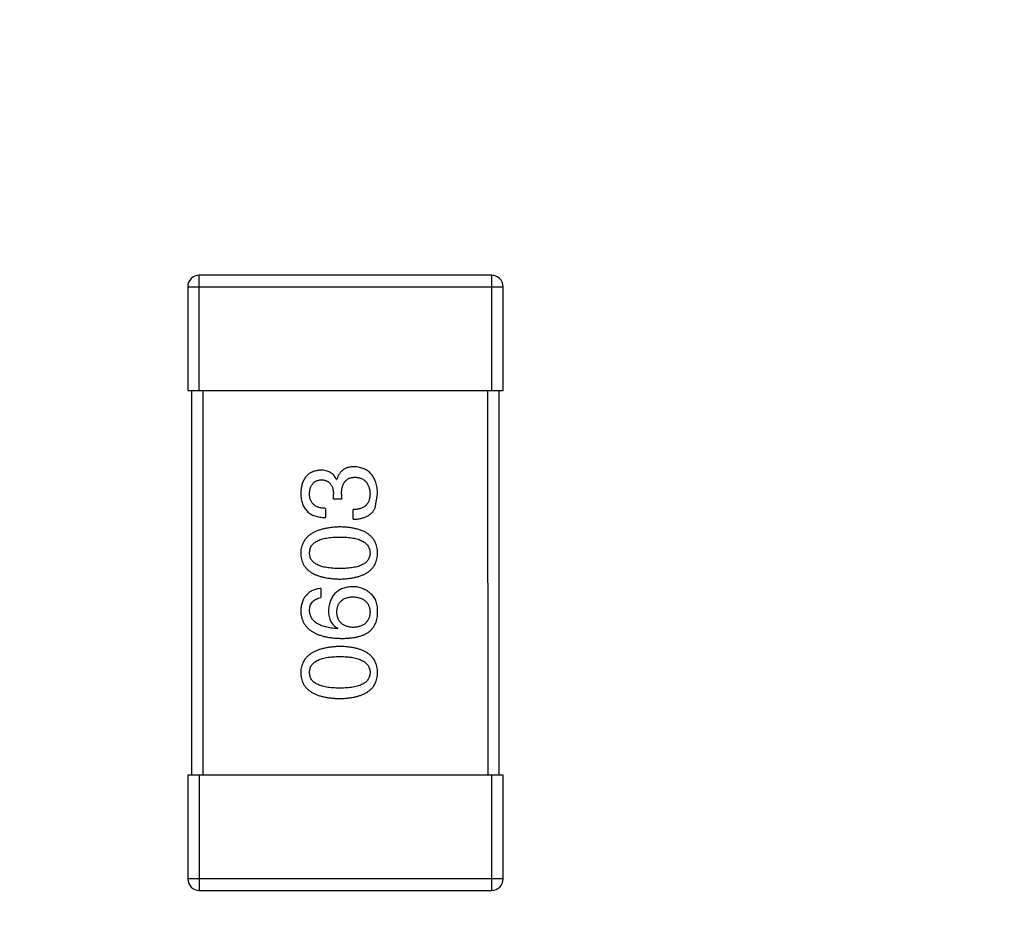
# Model space of a CAD drawing. Header units: millimetres. Extents: x -49 to 165, y -182 to -55.
# Tile 54 of 93: x 132.2 to 134.76, y -136.98 to -134.62. Entities that reach past the tile are written whole.
import ezdxf

# ---------------------------------------------------------------- set-up
doc = ezdxf.new("R2010")
doc.units = ezdxf.units.MM
doc.header["$LTSCALE"] = 1.21
doc.header["$MEASUREMENT"] = 0
doc.header["$PDMODE"] = 3
doc.header["$PDSIZE"] = 0.3125
doc.layers.get('0').update_dxf_attribs({"linetype": 'CONTINUOUS'})
doc.layers.get('DEFPOINTS').update_dxf_attribs({"linetype": 'CONTINUOUS'})
doc.layers.add('Dim', color=3, linetype='CONTINUOUS', lineweight=25)
doc.styles.get("Standard").update_dxf_attribs({"font": 'txt', "width": 0.8})
doc.dimstyles.get("Standard").update_dxf_attribs({"dimtxt": 0.15625, "dimasz": 0.1875, "dimexe": 0.125, "dimexo": 0.0625, "dimgap": 0.09, "dimtad": 0, "dimtih": 1, "dimtoh": 1, "dimzin": 4, "dimdsep": 46, "dimtxsty": 'Standard', "dimblk": '_FILLED', "dimblk1": '_FILLED', "dimblk2": '_FILLED', "dimcen": 0.09, "dimazin": 1, "dimtp": 0.01, "dimtm": 0.01, "dimtfac": 1, "dimtofl": 0, "dimtmove": 0, "dimatfit": 3, "dimldrblk": '_FILLED', "dimfxl": 1, "dimtolj": 1, "dimtzin": 4, "dimarcsym": 0})

# ---------------------------------------------------------------- blocks, each defined once
blk = doc.blocks.new('_FILLED')
at = {"color": 0, "linetype": 'ByBlock'}
blk.add_solid([(0, 0), (-1, 0.1667), (-1, -0.1667)], dxfattribs=at)
blk = doc.blocks.new('*D78')
at = {"layer": 'DEFPOINTS', "color": 0}
for p in [(146.8002, -131.0672), (123.0081, -153.3778), (123.0081, -165.0068)]:
    blk.add_point(p, dxfattribs=at)
at = {"layer": 'Dim', "color": 0, "lineweight": -2}
for p, q in [((146.8002, -131.1297), (146.8002, -165.1318)), ((123.0081, -153.4403), (123.0081, -165.1318)), ((124.5081, -165.0068), (133.0142, -165.0068)), ((145.3002, -165.0068), (136.7942, -165.0068))]:
    blk.add_line(p, q, dxfattribs=at)
at = {"layer": 'Dim', "color": 0, "lineweight": -2, "xscale": 1.5, "yscale": 1.5, "zscale": 1.5, "rotation": 180}
blk.add_blockref('_FILLED', (123.0081, -165.0068), dxfattribs=at)
at = {"layer": 'Dim', "color": 0, "lineweight": -2, "xscale": 1.5, "yscale": 1.5, "zscale": 1.5}
blk.add_blockref('_FILLED', (146.8002, -165.0068), dxfattribs=at)
at = {"layer": 'Dim', "color": 0, "insert": (134.9042, -165.0068), "char_height": 1.5, "attachment_point": 5, "line_spacing_factor": 1.5}
blk.add_mtext('\\A1;23.8', dxfattribs=at)
blk = doc.blocks.new('*D80')
at = {"layer": 'DEFPOINTS', "color": 0}
for p in [(95.7094, -126.5744), (123.0081, -126.5744), (150.6978, -126.5744), (95.977, -134.8087), (104.0987, -139.2733)]:
    blk.add_point(p, dxfattribs=at)
at = {"layer": 'Dim', "color": 0, "lineweight": -2}
for p, q in [((95.6469, -126.5744), (94.6256, -126.5744)), ((104.0468, -139.3081), (99.4459, -142.398))]:
    blk.add_line(p, q, dxfattribs=at)
for start, end in [(183.04181, 193.91939), (199.96454, 210.84213)]:
    blk.add_arc((123.0081, -126.5744), 28.2575, start, end, dxfattribs=at)
at = {"layer": 'Dim', "color": 0, "lineweight": -2, "xscale": 1.5, "yscale": 1.5, "zscale": 1.5}
for p, rotation in [((94.7506, -126.5744), 91.52090279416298), ((99.5496, -142.3283), 302.3630280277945)]:
    blk.add_blockref('_FILLED', p, dxfattribs=dict(at, rotation=rotation))
at = {"layer": 'Dim', "color": 0, "insert": (95.977, -134.8087), "char_height": 1.5, "attachment_point": 5, "rotation": 286.942}
blk.add_mtext('\\A1;34%%d', dxfattribs=at)

msp = doc.modelspace()

# ---------------------------------------------------------------- linework, layer by layer
at = {"color": 6, "linetype": 'Continuous'}
for p, q in [((133.4274, -135.2869), (132.6674, -135.2869)), ((132.6674, -135.5869), (132.6674, -135.2869)), ((133.4274, -135.2869), (133.4274, -135.5869)), ((132.6374, -135.3169), (133.4574, -135.3169)), ((132.6374, -135.3169), (132.6374, -135.5869)), ((133.4574, -135.5869), (133.4574, -135.3169)), ((132.6374, -135.5869), (133.4574, -135.5869)), ((132.6474, -135.5869), (132.6475, -136.5869)), ((132.6775, -136.5869), (132.6774, -135.5869)), ((133.4174, -135.5869), (133.4175, -136.5869)), ((133.4475, -136.5869), (133.4474, -135.5869)), ((133.0241, -135.8178), (133.0252, -135.8178)), ((133.0165, -135.8692), (133.0165, -135.8561)), ((133.0372, -135.8571), (133.0372, -135.8692)), ((133.1246, -135.8921), (133.1312, -135.856)), ((133.0372, -135.8692), (133.0165, -135.8692)), ((132.9957, -135.8932), (132.9957, -135.9173)), ((133.0678, -135.9216), (133.0678, -135.8965)), ((132.9837, -136.1014), (132.9837, -136.1254)), ((133.0274, -136.2052), (133.0263, -136.2063)), ((133.4575, -136.5869), (132.6375, -136.5869)), ((132.6375, -136.5869), (132.6375, -136.8569)), ((132.6675, -136.8869), (132.6675, -136.5869)), ((133.4275, -136.5869), (133.4275, -136.8869)), ((133.4575, -136.8569), (133.4575, -136.5869)), ((133.4575, -136.8569), (132.6375, -136.8569)), ((132.6675, -136.8869), (133.4275, -136.8869))]:
    msp.add_line(p, q, dxfattribs=at)
at = {"color": 7, "linetype": 'Continuous'}
msp.add_arc((123.0081, -126.5744), 24.48, 100.97933, 79.01595, dxfattribs=at)
at = {"color": 6, "linetype": 'Continuous'}
for centre, start, end in [((132.6674, -135.3169), 90.0045, 180.0045), ((133.4274, -135.3169), 0.0045, 90.0045), ((132.6675, -136.8569), 180.0045, 270.0045), ((133.4275, -136.8569), 270.0045, 0.0045)]:
    msp.add_arc(centre, 0.03, start, end, dxfattribs=at)
for points, knots in [([(133.07, -135.785), (133.0686, -135.785), (133.0658, -135.7851), (133.0617, -135.7855), (133.0578, -135.7861), (133.0541, -135.787), (133.0506, -135.7881), (133.0473, -135.7896), (133.0442, -135.7912), (133.0413, -135.7931), (133.0386, -135.7953), (133.0361, -135.7978), (133.0338, -135.8005), (133.0316, -135.8035), (133.0297, -135.8067), (133.0279, -135.8101), (133.0265, -135.8139), (133.0256, -135.8165), (133.0252, -135.8178)], [0, 0, 0, 0, 0.071215, 0.138707, 0.20396, 0.266995, 0.327734, 0.387609, 0.445602, 0.503345, 0.561136, 0.618597, 0.677672, 0.738255, 0.799989, 0.863961, 0.930555, 1, 1, 1, 1]), ([(133.1312, -135.856), (133.1311, -135.8533), (133.1308, -135.848), (133.1299, -135.8402), (133.1285, -135.833), (133.1267, -135.8263), (133.1244, -135.82), (133.1217, -135.8143), (133.1185, -135.8091), (133.1149, -135.8043), (133.1108, -135.8001), (133.1063, -135.7964), (133.1013, -135.7932), (133.0959, -135.7906), (133.0901, -135.7884), (133.0838, -135.7867), (133.0771, -135.7855), (133.0724, -135.7852), (133.07, -135.785)], [0, 0, 0, 0, 0.078078, 0.151942, 0.221594, 0.28726, 0.350176, 0.409768, 0.467648, 0.523784, 0.578904, 0.634014, 0.689819, 0.746826, 0.805875, 0.867063, 0.931764, 1, 1, 1, 1]), ([(132.9826, -135.7938), (132.9806, -135.7939), (132.9767, -135.7943), (132.9711, -135.7953), (132.9658, -135.7968), (132.9609, -135.7986), (132.9564, -135.801), (132.9523, -135.8037), (132.9484, -135.8068), (132.945, -135.8104), (132.942, -135.8144), (132.9394, -135.8188), (132.937, -135.8236), (132.9352, -135.8289), (132.9336, -135.8345), (132.9324, -135.8406), (132.9315, -135.8471), (132.9313, -135.8516), (132.9312, -135.8539)], [0, 0, 0, 0, 0.067521, 0.132139, 0.193339, 0.252064, 0.309083, 0.364848, 0.420021, 0.475612, 0.532002, 0.589602, 0.649896, 0.712634, 0.778603, 0.848416, 0.922155, 1, 1, 1, 1]), ([(133.0241, -135.8178), (133.0231, -135.8159), (133.0213, -135.8122), (133.0176, -135.8072), (133.0132, -135.803), (133.0083, -135.7996), (133.0027, -135.797), (132.9965, -135.7951), (132.9897, -135.7939), (132.985, -135.7938), (132.9826, -135.7938)], [0, 0, 0, 0, 0.125227, 0.244792, 0.361427, 0.478215, 0.59667, 0.722058, 0.856314, 1, 1, 1, 1]), ([(132.9542, -135.855), (132.9542, -135.8536), (132.9543, -135.8509), (132.9548, -135.8471), (132.9555, -135.8434), (132.9564, -135.84), (132.9575, -135.8369), (132.9589, -135.834), (132.9605, -135.8314), (132.9623, -135.829), (132.9643, -135.8268), (132.9666, -135.825), (132.9691, -135.8233), (132.9718, -135.8219), (132.9747, -135.8208), (132.9779, -135.8199), (132.9812, -135.8192), (132.9836, -135.819), (132.9848, -135.8189)], [0, 0, 0, 0, 0.078051, 0.151197, 0.220412, 0.286742, 0.34933, 0.409464, 0.467368, 0.52298, 0.578639, 0.633998, 0.690142, 0.746855, 0.805868, 0.867776, 0.932345, 1, 1, 1, 1]), ([(132.9848, -135.8189), (132.986, -135.819), (132.9884, -135.8191), (132.9919, -135.8196), (132.9952, -135.8204), (132.9982, -135.8215), (133.001, -135.8229), (133.0036, -135.8246), (133.0059, -135.8265), (133.008, -135.8287), (133.0099, -135.8312), (133.0115, -135.8339), (133.013, -135.8369), (133.0141, -135.8402), (133.015, -135.8438), (133.0158, -135.8477), (133.0163, -135.8518), (133.0164, -135.8546), (133.0165, -135.8561)], [0, 0, 0, 0, 0.067741, 0.131599, 0.192143, 0.249977, 0.306453, 0.361639, 0.416449, 0.471489, 0.527582, 0.584873, 0.644974, 0.70814, 0.77492, 0.845909, 0.920585, 1, 1, 1, 1]), ([(133.0372, -135.8571), (133.0372, -135.8553), (133.0373, -135.8518), (133.0377, -135.8468), (133.0384, -135.842), (133.0394, -135.8376), (133.0406, -135.8336), (133.0422, -135.8298), (133.044, -135.8265), (133.0462, -135.8235), (133.0486, -135.8209), (133.0513, -135.8186), (133.0542, -135.8166), (133.0575, -135.815), (133.0611, -135.8138), (133.0649, -135.8129), (133.069, -135.8124), (133.0718, -135.8124), (133.0733, -135.8123)], [0, 0, 0, 0, 0.082495, 0.159728, 0.232496, 0.300725, 0.365163, 0.425859, 0.483728, 0.538892, 0.592921, 0.646195, 0.699968, 0.754746, 0.811387, 0.870806, 0.933482, 1, 1, 1, 1]), ([(133.0733, -135.8123), (133.0747, -135.8124), (133.0776, -135.8127), (133.0817, -135.8134), (133.0856, -135.8144), (133.0892, -135.8157), (133.0925, -135.8174), (133.0956, -135.8192), (133.0984, -135.8215), (133.101, -135.824), (133.1032, -135.8269), (133.1052, -135.83), (133.107, -135.8334), (133.1084, -135.8372), (133.1096, -135.8412), (133.1105, -135.8455), (133.1112, -135.8501), (133.1114, -135.8533), (133.1115, -135.855)], [0, 0, 0, 0, 0.068514, 0.133941, 0.195994, 0.255362, 0.312994, 0.369441, 0.424687, 0.480522, 0.537148, 0.594801, 0.654411, 0.716817, 0.781981, 0.850498, 0.923306, 1, 1, 1, 1]), ([(132.9312, -135.8539), (132.9313, -135.8564), (132.9314, -135.8613), (132.9324, -135.8684), (132.9337, -135.875), (132.9355, -135.8811), (132.9378, -135.8868), (132.9407, -135.892), (132.944, -135.8967), (132.9478, -135.9009), (132.9521, -135.9047), (132.9569, -135.908), (132.9622, -135.9107), (132.968, -135.913), (132.9742, -135.9148), (132.9809, -135.9161), (132.9882, -135.917), (132.9931, -135.9172), (132.9957, -135.9173)], [0, 0, 0, 0, 0.073232, 0.142595, 0.207997, 0.270074, 0.329156, 0.386529, 0.441846, 0.496976, 0.551877, 0.607941, 0.665637, 0.725446, 0.788542, 0.855101, 0.925196, 1, 1, 1, 1]), ([(132.9957, -135.8932), (132.994, -135.8931), (132.9908, -135.893), (132.986, -135.8924), (132.9816, -135.8917), (132.9776, -135.8905), (132.9738, -135.8891), (132.9704, -135.8874), (132.9673, -135.8854), (132.9645, -135.8832), (132.962, -135.8806), (132.9599, -135.8778), (132.9581, -135.8747), (132.9567, -135.8713), (132.9555, -135.8676), (132.9547, -135.8636), (132.9542, -135.8594), (132.9542, -135.8565), (132.9542, -135.855)], [0, 0, 0, 0, 0.078134, 0.15164, 0.221358, 0.286689, 0.348614, 0.407697, 0.464247, 0.520153, 0.574432, 0.629291, 0.684538, 0.742032, 0.801329, 0.863637, 0.930123, 1, 1, 1, 1]), ([(133.1115, -135.855), (133.1115, -135.8566), (133.1115, -135.8598), (133.1109, -135.8644), (133.1101, -135.8687), (133.1089, -135.8727), (133.1074, -135.8764), (133.1055, -135.8798), (133.1032, -135.8828), (133.1007, -135.8856), (133.0977, -135.8881), (133.0945, -135.8902), (133.0908, -135.8921), (133.0869, -135.8936), (133.0826, -135.8948), (133.078, -135.8957), (133.073, -135.8963), (133.0696, -135.8964), (133.0678, -135.8965)], [0, 0, 0, 0, 0.071272, 0.13882, 0.201858, 0.262757, 0.320043, 0.376709, 0.431462, 0.486034, 0.541209, 0.597703, 0.65589, 0.717768, 0.782056, 0.850407, 0.92277, 1, 1, 1, 1]), ([(133.0678, -135.9216), (133.0696, -135.9216), (133.0731, -135.9214), (133.0782, -135.921), (133.0831, -135.9203), (133.0877, -135.9194), (133.0921, -135.9183), (133.0963, -135.917), (133.1002, -135.9155), (133.1039, -135.9138), (133.1073, -135.9118), (133.1105, -135.9097), (133.1135, -135.9073), (133.1162, -135.9047), (133.1187, -135.9019), (133.1209, -135.8988), (133.123, -135.8956), (133.1241, -135.8933), (133.1246, -135.8921)], [0, 0, 0, 0, 0.078937, 0.154495, 0.226898, 0.296844, 0.363348, 0.427781, 0.48946, 0.549586, 0.607902, 0.664733, 0.720805, 0.776157, 0.831175, 0.886736, 0.943094, 1, 1, 1, 1]), ([(133.0329, -135.9415), (133.0288, -135.9417), (133.021, -135.9421), (133.0097, -135.9432), (132.9992, -135.9448), (132.9894, -135.9469), (132.9803, -135.9494), (132.972, -135.9524), (132.9645, -135.9559), (132.9577, -135.96), (132.9517, -135.9644), (132.9464, -135.9694), (132.9419, -135.9749), (132.9382, -135.9808), (132.9353, -135.9873), (132.9331, -135.9942), (132.9317, -136.0016), (132.9314, -136.0067), (132.9312, -136.0093)], [0, 0, 0, 0, 0.088475, 0.171606, 0.249595, 0.322626, 0.391327, 0.455765, 0.516374, 0.573675, 0.628522, 0.681161, 0.732559, 0.783563, 0.83504, 0.887639, 0.942585, 1, 1, 1, 1]), ([(133.1312, -136.0093), (133.1311, -136.0066), (133.1309, -136.0015), (133.1296, -135.994), (133.1276, -135.987), (133.1248, -135.9804), (133.1213, -135.9744), (133.117, -135.9689), (133.1119, -135.9639), (133.1061, -135.9594), (133.0995, -135.9554), (133.0922, -135.9519), (133.0841, -135.9489), (133.0753, -135.9465), (133.0658, -135.9444), (133.0555, -135.943), (133.0444, -135.9419), (133.0368, -135.9417), (133.0329, -135.9415)], [0, 0, 0, 0, 0.059134, 0.115603, 0.169236, 0.221572, 0.273254, 0.32474, 0.377319, 0.431815, 0.488555, 0.548609, 0.612242, 0.680182, 0.75251, 0.829782, 0.91231, 1, 1, 1, 1]), ([(132.9542, -136.0093), (132.9542, -136.0076), (132.9544, -136.0044), (132.9553, -135.9996), (132.9568, -135.9952), (132.959, -135.991), (132.9618, -135.9873), (132.9652, -135.9839), (132.9693, -135.9808), (132.9739, -135.978), (132.9792, -135.9756), (132.985, -135.9735), (132.9915, -135.9717), (132.9986, -135.9703), (133.0063, -135.9691), (133.0146, -135.9683), (133.0235, -135.9679), (133.0297, -135.9678), (133.0329, -135.9678)], [0, 0, 0, 0, 0.050604, 0.098688, 0.145699, 0.191791, 0.238625, 0.286717, 0.337546, 0.391814, 0.449755, 0.512106, 0.579685, 0.652048, 0.730262, 0.814146, 0.904281, 1, 1, 1, 1]), ([(133.0329, -135.9678), (133.036, -135.9678), (133.0421, -135.9679), (133.0509, -135.9683), (133.0591, -135.9691), (133.0667, -135.9703), (133.0737, -135.9717), (133.0802, -135.9735), (133.086, -135.9756), (133.0913, -135.978), (133.0959, -135.9808), (133.1, -135.9839), (133.1035, -135.9873), (133.1063, -135.9911), (133.1085, -135.9951), (133.1102, -135.9996), (133.1112, -136.0043), (133.1114, -136.0076), (133.1115, -136.0093)], [0, 0, 0, 0, 0.094834, 0.184067, 0.267029, 0.344713, 0.417334, 0.484367, 0.546941, 0.604717, 0.65953, 0.710539, 0.759381, 0.806382, 0.853027, 0.900623, 0.949121, 1, 1, 1, 1]), ([(132.9312, -136.0093), (132.9313, -136.012), (132.9316, -136.0171), (132.9329, -136.0247), (132.935, -136.0316), (132.9378, -136.0382), (132.9415, -136.0442), (132.946, -136.0497), (132.9512, -136.0547), (132.9572, -136.0592), (132.964, -136.0632), (132.9716, -136.0667), (132.9799, -136.0697), (132.989, -136.0721), (132.9989, -136.0742), (133.0095, -136.0756), (133.0209, -136.0767), (133.0288, -136.0769), (133.0329, -136.0771)], [0, 0, 0, 0, 0.057911, 0.113262, 0.165956, 0.217443, 0.268511, 0.319665, 0.372, 0.426129, 0.483365, 0.543779, 0.607756, 0.676562, 0.749704, 0.827713, 0.911177, 1, 1, 1, 1]), ([(133.0329, -136.0497), (133.0297, -136.0497), (133.0235, -136.0497), (133.0146, -136.0492), (133.0063, -136.0484), (132.9986, -136.0474), (132.9915, -136.0459), (132.985, -136.0442), (132.9792, -136.0421), (132.9739, -136.0398), (132.9693, -136.0371), (132.9652, -136.0341), (132.9618, -136.0307), (132.959, -136.0271), (132.9568, -136.0231), (132.9553, -136.0188), (132.9544, -136.0141), (132.9542, -136.0109), (132.9542, -136.0093)], [0, 0, 0, 0, 0.096452, 0.187278, 0.271765, 0.350519, 0.423437, 0.491321, 0.554011, 0.612224, 0.666281, 0.717003, 0.764884, 0.811423, 0.856783, 0.902993, 0.950236, 1, 1, 1, 1]), ([(133.0329, -136.0771), (133.0368, -136.0769), (133.0444, -136.0767), (133.0555, -136.0756), (133.0658, -136.0742), (133.0753, -136.0721), (133.0841, -136.0697), (133.0922, -136.0667), (133.0995, -136.0632), (133.1061, -136.0592), (133.1119, -136.0547), (133.117, -136.0497), (133.1213, -136.0442), (133.1248, -136.0382), (133.1276, -136.0316), (133.1296, -136.0246), (133.1309, -136.0171), (133.1311, -136.0119), (133.1312, -136.0093)], [0, 0, 0, 0, 0.087693, 0.170223, 0.247496, 0.319826, 0.387768, 0.451403, 0.511459, 0.568358, 0.622671, 0.675251, 0.726739, 0.778422, 0.830759, 0.884394, 0.940865, 1, 1, 1, 1]), ([(133.1115, -136.0093), (133.1115, -136.0109), (133.1114, -136.0141), (133.1104, -136.0188), (133.1089, -136.0231), (133.1067, -136.0271), (133.1039, -136.0307), (133.1005, -136.0341), (133.0965, -136.0371), (133.0918, -136.0398), (133.0865, -136.0421), (133.0807, -136.0442), (133.0742, -136.0459), (133.0671, -136.0473), (133.0594, -136.0484), (133.0511, -136.0492), (133.0422, -136.0497), (133.036, -136.0497), (133.0329, -136.0497)], [0, 0, 0, 0, 0.049766, 0.097012, 0.143225, 0.188786, 0.235079, 0.282962, 0.333687, 0.387747, 0.445963, 0.508657, 0.576545, 0.649868, 0.72822, 0.812712, 0.903543, 1, 1, 1, 1]), ([(132.9837, -136.1014), (132.9817, -136.1016), (132.9778, -136.1021), (132.9722, -136.1034), (132.9669, -136.1049), (132.962, -136.1069), (132.9574, -136.1093), (132.9532, -136.112), (132.9494, -136.1151), (132.9459, -136.1185), (132.9428, -136.1223), (132.94, -136.1265), (132.9376, -136.1311), (132.9356, -136.136), (132.934, -136.1413), (132.9327, -136.147), (132.9318, -136.153), (132.9314, -136.1572), (132.9312, -136.1593)], [0, 0, 0, 0, 0.06947, 0.136096, 0.199592, 0.260665, 0.319672, 0.377156, 0.433415, 0.489984, 0.546535, 0.604276, 0.663499, 0.725182, 0.788953, 0.855683, 0.926216, 1, 1, 1, 1]), ([(133.0656, -136.097), (133.0633, -136.0971), (133.0587, -136.0973), (133.0521, -136.0983), (133.0459, -136.0997), (133.0401, -136.1015), (133.0347, -136.1039), (133.0297, -136.1067), (133.0252, -136.1099), (133.021, -136.1136), (133.0174, -136.1177), (133.014, -136.1223), (133.0112, -136.1274), (133.0088, -136.1329), (133.0068, -136.1388), (133.0052, -136.1452), (133.004, -136.1521), (133.0036, -136.1568), (133.0034, -136.1593)], [0, 0, 0, 0, 0.071527, 0.139094, 0.20346, 0.264939, 0.323904, 0.381383, 0.437591, 0.493343, 0.549401, 0.606085, 0.664838, 0.725424, 0.788712, 0.855452, 0.925772, 1, 1, 1, 1]), ([(133.1148, -136.1166), (133.1131, -136.1151), (133.1097, -136.112), (133.1041, -136.108), (133.0983, -136.1046), (133.0922, -136.1018), (133.0859, -136.0996), (133.0794, -136.0981), (133.0726, -136.0972), (133.068, -136.097), (133.0656, -136.097)], [0, 0, 0, 0, 0.129393, 0.255335, 0.378531, 0.500878, 0.622934, 0.746191, 0.87096, 1, 1, 1, 1]), ([(133.1312, -136.1658), (133.1313, -136.163), (133.1314, -136.1576), (133.1307, -136.1498), (133.1296, -136.1426), (133.1278, -136.1361), (133.1255, -136.1302), (133.1225, -136.1251), (133.1191, -136.1204), (133.1162, -136.1179), (133.1148, -136.1166)], [0, 0, 0, 0, 0.156782, 0.301945, 0.436395, 0.561474, 0.678489, 0.78853, 0.894967, 1, 1, 1, 1]), ([(132.9542, -136.1593), (132.9542, -136.157), (132.9544, -136.1527), (132.9558, -136.1466), (132.9581, -136.1411), (132.9614, -136.1364), (132.9657, -136.1325), (132.9708, -136.1293), (132.9769, -136.1269), (132.9814, -136.1259), (132.9837, -136.1254)], [0, 0, 0, 0, 0.136586, 0.261496, 0.378089, 0.490612, 0.605522, 0.725767, 0.8561, 1, 1, 1, 1]), ([(133.0252, -136.1625), (133.0253, -136.161), (133.0254, -136.1581), (133.026, -136.1539), (133.0269, -136.1499), (133.0281, -136.1462), (133.0297, -136.1428), (133.0315, -136.1396), (133.0337, -136.1367), (133.0361, -136.1341), (133.0389, -136.1318), (133.0419, -136.1297), (133.0453, -136.1279), (133.049, -136.1264), (133.053, -136.1252), (133.0573, -136.1242), (133.0619, -136.1235), (133.0651, -136.1233), (133.0667, -136.1232)], [0, 0, 0, 0, 0.069884, 0.136529, 0.199638, 0.259844, 0.317774, 0.374356, 0.430026, 0.485148, 0.5409, 0.597889, 0.657472, 0.718614, 0.783613, 0.85129, 0.923712, 1, 1, 1, 1]), ([(133.0667, -136.1232), (133.0685, -136.1233), (133.0718, -136.1235), (133.0767, -136.1242), (133.0812, -136.1252), (133.0855, -136.1263), (133.0894, -136.1278), (133.093, -136.1295), (133.0963, -136.1315), (133.0993, -136.1338), (133.1019, -136.1363), (133.1043, -136.1391), (133.1063, -136.1422), (133.108, -136.1455), (133.1094, -136.1491), (133.1105, -136.153), (133.1112, -136.1571), (133.1114, -136.16), (133.1116, -136.1615)], [0, 0, 0, 0, 0.078863, 0.153308, 0.223539, 0.289857, 0.35341, 0.413572, 0.471721, 0.528235, 0.584279, 0.638781, 0.69466, 0.751251, 0.809198, 0.869697, 0.933318, 1, 1, 1, 1]), ([(132.9312, -136.1593), (132.9314, -136.1621), (132.9317, -136.1676), (132.9332, -136.1756), (132.9355, -136.1831), (132.9385, -136.1901), (132.9424, -136.1965), (132.9471, -136.2024), (132.9526, -136.2077), (132.9589, -136.2124), (132.9659, -136.2167), (132.9738, -136.2204), (132.9824, -136.2236), (132.9919, -136.2262), (133.0021, -136.2284), (133.0131, -136.2299), (133.0249, -136.231), (133.033, -136.2313), (133.0372, -136.2314)], [0, 0, 0, 0, 0.058957, 0.115262, 0.16907, 0.221312, 0.273147, 0.324961, 0.377649, 0.432026, 0.488925, 0.549039, 0.612912, 0.680653, 0.753056, 0.830314, 0.912483, 1, 1, 1, 1]), ([(133.0263, -136.2063), (133.0235, -136.2061), (133.018, -136.2057), (133.01, -136.2046), (133.0026, -136.2034), (132.9957, -136.2018), (132.9893, -136.1999), (132.9835, -136.1977), (132.9781, -136.1953), (132.9733, -136.1925), (132.9691, -136.1893), (132.9653, -136.186), (132.9621, -136.1823), (132.9595, -136.1782), (132.9572, -136.1739), (132.9557, -136.1693), (132.9546, -136.1644), (132.9543, -136.161), (132.9542, -136.1593)], [0, 0, 0, 0, 0.089218, 0.173709, 0.252753, 0.326963, 0.397099, 0.462534, 0.524018, 0.582178, 0.637235, 0.689955, 0.741228, 0.791618, 0.841661, 0.892925, 0.945259, 1, 1, 1, 1]), ([(133.0034, -136.1593), (133.0034, -136.1619), (133.0035, -136.167), (133.0047, -136.1743), (133.0066, -136.181), (133.0092, -136.1872), (133.0126, -136.1927), (133.0168, -136.1975), (133.0217, -136.2018), (133.0255, -136.204), (133.0274, -136.2052)], [0, 0, 0, 0, 0.144617, 0.279572, 0.40596, 0.526097, 0.64389, 0.760003, 0.877724, 1, 1, 1, 1]), ([(133.0678, -136.203), (133.0662, -136.2029), (133.0629, -136.2026), (133.0582, -136.202), (133.0537, -136.2009), (133.0496, -136.1997), (133.0458, -136.1982), (133.0424, -136.1963), (133.0392, -136.1943), (133.0364, -136.1918), (133.0339, -136.1892), (133.0317, -136.1862), (133.0297, -136.183), (133.0282, -136.1794), (133.027, -136.1756), (133.026, -136.1715), (133.0254, -136.1671), (133.0253, -136.1641), (133.0252, -136.1625)], [0, 0, 0, 0, 0.076072, 0.148369, 0.216753, 0.281358, 0.342792, 0.401604, 0.458929, 0.514444, 0.569818, 0.625343, 0.681554, 0.739608, 0.800134, 0.863477, 0.929547, 1, 1, 1, 1]), ([(133.1116, -136.1615), (133.1115, -136.163), (133.1114, -136.1662), (133.1107, -136.1706), (133.1098, -136.1749), (133.1085, -136.1788), (133.1069, -136.1824), (133.1049, -136.1857), (133.1027, -136.1888), (133.1001, -136.1915), (133.0972, -136.1941), (133.0939, -136.1962), (133.0904, -136.1981), (133.0865, -136.1997), (133.0823, -136.2009), (133.0778, -136.2019), (133.0729, -136.2027), (133.0696, -136.2029), (133.0678, -136.203)], [0, 0, 0, 0, 0.070403, 0.137196, 0.200053, 0.260887, 0.31876, 0.37535, 0.430743, 0.485927, 0.541678, 0.598832, 0.657726, 0.719441, 0.783504, 0.851852, 0.923533, 1, 1, 1, 1]), ([(133.105, -136.2172), (133.107, -136.2157), (133.111, -136.2128), (133.1161, -136.2075), (133.1206, -136.2019), (133.1243, -136.1956), (133.1272, -136.1889), (133.1293, -136.1817), (133.1308, -136.1739), (133.1311, -136.1686), (133.1312, -136.1658)], [0, 0, 0, 0, 0.125033, 0.246266, 0.36603, 0.485265, 0.606781, 0.732144, 0.862551, 1, 1, 1, 1]), ([(133.0372, -136.2314), (133.0408, -136.2314), (133.0477, -136.2313), (133.0577, -136.2306), (133.0671, -136.2296), (133.0759, -136.2279), (133.0841, -136.226), (133.0917, -136.2236), (133.0986, -136.2207), (133.1029, -136.2183), (133.105, -136.2172)], [0, 0, 0, 0, 0.151498, 0.29521, 0.430242, 0.557137, 0.677306, 0.790845, 0.898111, 1, 1, 1, 1]), ([(133.0329, -136.2524), (133.0289, -136.2526), (133.021, -136.2529), (133.0097, -136.2541), (132.9992, -136.2557), (132.9894, -136.2577), (132.9804, -136.2603), (132.9721, -136.2633), (132.9645, -136.2668), (132.9578, -136.2708), (132.9517, -136.2753), (132.9465, -136.2803), (132.942, -136.2857), (132.9383, -136.2917), (132.9353, -136.2982), (132.9331, -136.3051), (132.9317, -136.3125), (132.9314, -136.3176), (132.9312, -136.3202)], [0, 0, 0, 0, 0.088475, 0.171606, 0.249595, 0.322626, 0.391327, 0.455765, 0.516374, 0.573675, 0.628522, 0.681161, 0.732559, 0.783563, 0.83504, 0.887639, 0.942585, 1, 1, 1, 1]), ([(133.1312, -136.3202), (133.1311, -136.3175), (133.1309, -136.3123), (133.1296, -136.3048), (133.1276, -136.2978), (133.1248, -136.2913), (133.1213, -136.2853), (133.117, -136.2797), (133.1119, -136.2747), (133.1061, -136.2702), (133.0995, -136.2663), (133.0922, -136.2628), (133.0841, -136.2598), (133.0753, -136.2573), (133.0658, -136.2553), (133.0555, -136.2538), (133.0444, -136.2528), (133.0368, -136.2525), (133.0329, -136.2524)], [0, 0, 0, 0, 0.059134, 0.115603, 0.169236, 0.221572, 0.273254, 0.32474, 0.377319, 0.431815, 0.488555, 0.548609, 0.612242, 0.680182, 0.75251, 0.829782, 0.91231, 1, 1, 1, 1]), ([(132.9542, -136.3202), (132.9543, -136.3185), (132.9544, -136.3152), (132.9553, -136.3105), (132.9568, -136.306), (132.959, -136.3019), (132.9618, -136.2982), (132.9652, -136.2947), (132.9693, -136.2917), (132.9739, -136.2889), (132.9792, -136.2864), (132.9851, -136.2843), (132.9915, -136.2826), (132.9986, -136.2811), (133.0063, -136.28), (133.0146, -136.2792), (133.0235, -136.2787), (133.0297, -136.2787), (133.0329, -136.2786)], [0, 0, 0, 0, 0.050604, 0.098688, 0.145699, 0.191791, 0.238625, 0.286717, 0.337546, 0.391814, 0.449755, 0.512106, 0.579685, 0.652048, 0.730262, 0.814146, 0.904281, 1, 1, 1, 1]), ([(133.0329, -136.2786), (133.036, -136.2787), (133.0421, -136.2787), (133.0509, -136.2792), (133.0591, -136.28), (133.0667, -136.2811), (133.0738, -136.2826), (133.0802, -136.2843), (133.086, -136.2864), (133.0913, -136.2889), (133.0959, -136.2916), (133.1, -136.2947), (133.1035, -136.2981), (133.1063, -136.3019), (133.1086, -136.306), (133.1102, -136.3104), (133.1113, -136.3152), (133.1115, -136.3185), (133.1116, -136.3202)], [0, 0, 0, 0, 0.094834, 0.184067, 0.267029, 0.344713, 0.417334, 0.484367, 0.546941, 0.604717, 0.65953, 0.710539, 0.759381, 0.806382, 0.853027, 0.900623, 0.949121, 1, 1, 1, 1]), ([(132.9312, -136.3202), (132.9314, -136.3228), (132.9316, -136.328), (132.9329, -136.3355), (132.935, -136.3425), (132.9378, -136.3491), (132.9415, -136.3551), (132.946, -136.3606), (132.9512, -136.3656), (132.9572, -136.3701), (132.964, -136.3741), (132.9716, -136.3775), (132.9799, -136.3806), (132.989, -136.383), (132.9989, -136.385), (133.0095, -136.3865), (133.0209, -136.3875), (133.0288, -136.3878), (133.0329, -136.3879)], [0, 0, 0, 0, 0.057911, 0.113262, 0.165956, 0.217443, 0.268511, 0.319665, 0.372, 0.426129, 0.483365, 0.543779, 0.607756, 0.676562, 0.749704, 0.827713, 0.911177, 1, 1, 1, 1]), ([(133.0329, -136.3606), (133.0297, -136.3606), (133.0236, -136.3605), (133.0146, -136.36), (133.0063, -136.3593), (132.9986, -136.3582), (132.9915, -136.3567), (132.9851, -136.3551), (132.9792, -136.353), (132.9739, -136.3506), (132.9693, -136.348), (132.9652, -136.345), (132.9618, -136.3416), (132.959, -136.338), (132.9568, -136.334), (132.9553, -136.3296), (132.9544, -136.325), (132.9543, -136.3218), (132.9542, -136.3202)], [0, 0, 0, 0, 0.096452, 0.187278, 0.271765, 0.350519, 0.423437, 0.491321, 0.554011, 0.612224, 0.666281, 0.717003, 0.764884, 0.811423, 0.856783, 0.902993, 0.950236, 1, 1, 1, 1]), ([(133.0329, -136.3879), (133.0368, -136.3878), (133.0444, -136.3875), (133.0555, -136.3865), (133.0658, -136.385), (133.0753, -136.383), (133.0841, -136.3805), (133.0922, -136.3775), (133.0995, -136.3741), (133.1061, -136.37), (133.1119, -136.3656), (133.117, -136.3606), (133.1213, -136.3551), (133.1248, -136.349), (133.1276, -136.3425), (133.1296, -136.3355), (133.1309, -136.328), (133.1311, -136.3228), (133.1312, -136.3202)], [0, 0, 0, 0, 0.087693, 0.170223, 0.247496, 0.319826, 0.387768, 0.451403, 0.511459, 0.568358, 0.622671, 0.675251, 0.726739, 0.778422, 0.830759, 0.884394, 0.940865, 1, 1, 1, 1]), ([(133.1116, -136.3202), (133.1115, -136.3218), (133.1114, -136.325), (133.1105, -136.3296), (133.1089, -136.334), (133.1067, -136.3379), (133.1039, -136.3416), (133.1005, -136.345), (133.0965, -136.348), (133.0918, -136.3506), (133.0866, -136.353), (133.0807, -136.3551), (133.0742, -136.3567), (133.0671, -136.3582), (133.0594, -136.3593), (133.0511, -136.36), (133.0422, -136.3605), (133.0361, -136.3606), (133.0329, -136.3606)], [0, 0, 0, 0, 0.049766, 0.097012, 0.143225, 0.188786, 0.235079, 0.282962, 0.333687, 0.387747, 0.445963, 0.508657, 0.576545, 0.649868, 0.72822, 0.812712, 0.903543, 1, 1, 1, 1])]:
    msp.add_open_spline(points, degree=3, knots=knots, dxfattribs=at)

# ---------------------------------------------------------------- dimensions: what is measured, and where the dimension line sits
at = {"layer": 'Dim'}
dim = msp.add_angular_dim_2l(base=(95.977, -134.8087), line1=((123.0081, -126.5744), (104.0987, -139.2733)), line2=((95.7094, -126.5744), (150.6978, -126.5744)), dimstyle='Standard', override={"dimtxt": 1.5, "dimasz": 1.5, "dimtih": 0, "dimtoh": 0, "dimzin": 0, "dimcen": 0.198, "dimadec": 0, "dimazin": 0, "dimtp": 0, "dimtm": 0, "dimtdec": 4, "dimtzin": 0, "dimarcsym": 1}, dxfattribs=at)
dim.commit()
dim.dimension.update_dxf_attribs({"geometry": '*D80', "text_midpoint": (95.977, -134.8087)})
dim = msp.add_linear_dim(base=(123.0081, -165.0068), p1=(146.8002, -131.0672), p2=(123.0081, -153.3778), dimstyle='Standard', override={"dimtxt": 1.5, "dimasz": 1.5, "dimtih": 0, "dimtoh": 0, "dimdec": 1, "dimzin": 0, "dimcen": 0.198, "dimadec": 0, "dimazin": 0, "dimtp": 0, "dimtm": 0, "dimtdec": 4, "dimtzin": 0, "dimarcsym": 1}, dxfattribs=at)
dim.commit()
dim.dimension.update_dxf_attribs({"geometry": '*D78', "text_midpoint": (134.9042, -165.0068)})

doc.saveas('drawing.dxf')
